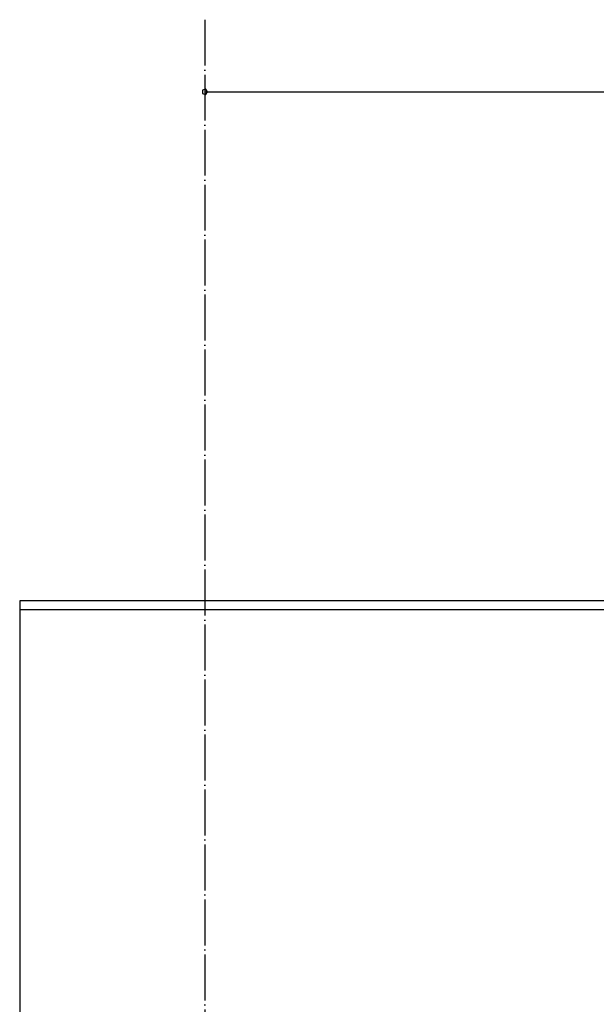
# Model space of a CAD drawing. Extents: x -52900 to 20500, y -12590 to 19148.
# Tile 6 of 39: x -43208 to -40063, y -1884 to 3489. Entities that reach past the tile are written whole.
import ezdxf

# ---------------------------------------------------------------- set-up
doc = ezdxf.new("R2010")
doc.units = 0
doc.header["$MEASUREMENT"] = 0
doc.linetypes.add('DASHDOT', pattern=[300, 250, -25, 0, -25])
doc.linetypes.add('DOT', pattern=[50, 0, -50])
doc.layers.add('LAYER01', color=7, linetype='CONTINUOUS')
doc.layers.add('LAYER107', color=2, linetype='DOT')

msp = doc.modelspace()

# ---------------------------------------------------------------- linework, layer by layer
at = {"layer": 'LAYER01', "color": 1, "linetype": 'DASHDOT'}
msp.add_line((-42197.99805, 3488.8443), (-42197.99805, -12280.1552), dxfattribs=at)
at = {"layer": 'LAYER01', "color": 5, "linetype": 'Continuous'}
for p, q in [((1442.0002, 317.8437), (-43207.99865, 317.8437)), ((-43207.99865, 317.8437), (-43207.99865, -5706.15615)), ((1442.0002, 267.8441), (-43207.99865, 267.8441))]:
    msp.add_line(p, q, dxfattribs=at)
at = {"layer": 'LAYER107', "color": 1, "linetype": 'Continuous'}
for p, q in [((-42197.99805, 3125.53175), (-42197.99805, 3020.5307)), ((-42193.36245, 3109.79805), (-42210.1349, 3104.34835)), ((-42210.1349, 3104.34835), (-42210.1349, 3086.71515)), ((-42210.1349, 3086.71515), (-42193.36245, 3081.26525)), ((-42182.99865, 3095.53165), (-42193.36245, 3109.79805)), ((-42193.36245, 3081.26525), (-42182.99865, 3095.53165)), ((-42182.99865, 3095.53165), (-42182.99865, 3095.53165))]:
    msp.add_line(p, q, dxfattribs=at)
at = {"layer": 'LAYER107', "color": 5, "linetype": 'Continuous'}
msp.add_line((-42197.99805, 3095.53165), (1241.0013, 3095.53165), dxfattribs=at)

doc.saveas('drawing.dxf')
